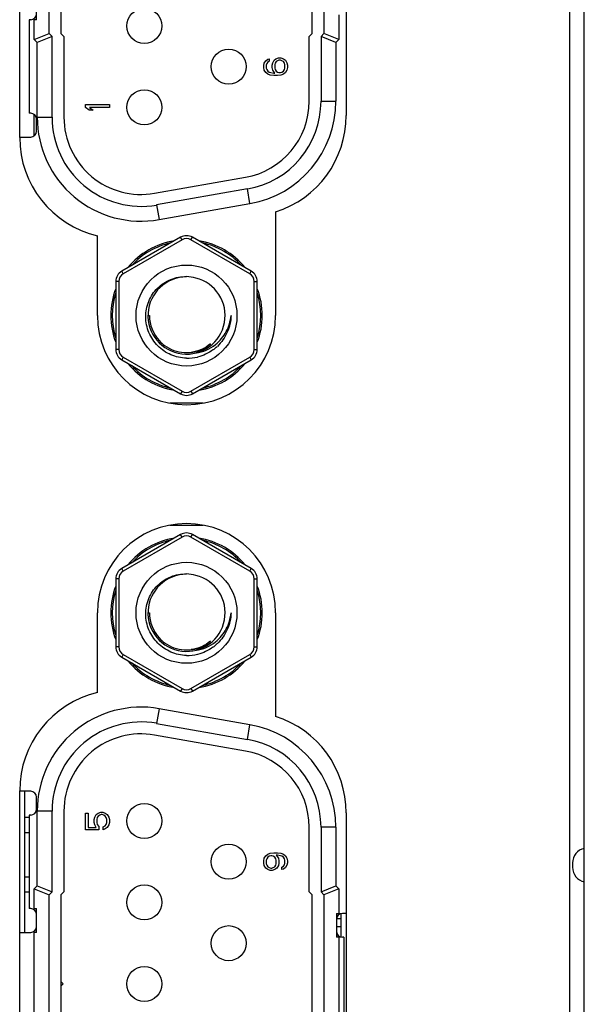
# Model space of a CAD drawing. Header units: millimetres. Extents: x 0 to 1189, y 0 to 841.
# Tile 13 of 50: x 88 to 107, y 489 to 522. Entities that reach past the tile are written whole.
import ezdxf

# ---------------------------------------------------------------- set-up
doc = ezdxf.new("R2010")
doc.units = ezdxf.units.MM
doc.header["$LTSCALE"] = 65.395
for name, color, linetype in [('C-1-338168-2-G-3D-SHAPE', 7, 'CONTINUOUS'), ('FRONT_CASE_15_DM-SHAPE', 7, 'CONTINUOUS'), ('MIO-5251-SHAPE', 7, 'CONTINUOUS'), ('MIO_5271U-SHAPE', 7, 'CONTINUOUS'), ('NUT_M3-SHAPE', 7, 'CONTINUOUS'), ('REAR_CASE-PC_15-SHAPE', 7, 'CONTINUOUS')]:
    doc.layers.add(name, color=color, linetype=linetype)

msp = doc.modelspace()

# ---------------------------------------------------------------- linework, layer by layer
at = {"layer": 'C-1-338168-2-G-3D-SHAPE', "color": 7, "linetype": 'Continuous'}
for p, q in [((89.29, 521.545), (89.29, 527.545)), ((89.69, 527.545), (89.69, 521.545)), ((98.15, 521.545), (98.15, 527.545)), ((98.55, 527.545), (98.55, 521.545)), ((88.87, 522.01), (88.87, 522.81)), ((99.05, 522.17), (99.05, 521.338)), ((88.67, 522.01), (88.62, 522.01)), ((88.62, 522.01), (88.62, 518.86)), ((88.87, 522.01), (88.79, 522.01)), ((88.79, 521.338), (88.79, 522.01)), ((88.79, 521.338), (89.29, 521.545)), ((89.39, 521.445), (89.29, 521.545)), ((89.69, 521.545), (89.79, 521.445)), ((98.05, 521.445), (98.15, 521.545)), ((98.55, 521.545), (98.45, 521.445)), ((99.05, 521.338), (98.55, 521.545)), ((88.79, 521.338), (88.89, 521.238)), ((89.39, 521.445), (88.89, 521.238)), ((88.89, 518.725), (88.89, 521.238)), ((89.39, 518.725), (89.39, 521.445)), ((89.79, 521.445), (89.79, 518.725)), ((98.05, 519.264), (98.05, 521.445)), ((98.45, 521.445), (98.45, 519.264)), ((98.95, 521.238), (98.45, 521.445)), ((98.95, 521.238), (99.05, 521.338)), ((98.95, 521.238), (98.95, 519.264)), ((96.52, 520.463), (96.537, 520.547)), ((96.537, 520.547), (96.588, 520.63)), ((96.588, 520.63), (96.656, 520.68)), ((96.622, 520.53), (96.605, 520.48)), ((96.605, 520.48), (96.605, 520.38)), ((96.656, 520.58), (96.622, 520.53)), ((96.656, 520.68), (96.707, 520.697)), ((96.707, 520.613), (96.656, 520.58)), ((96.707, 520.697), (96.707, 520.613)), ((96.809, 520.48), (96.826, 520.563)), ((96.809, 520.397), (96.809, 520.48)), ((96.826, 520.563), (96.877, 520.647)), ((96.877, 520.647), (96.928, 520.697)), ((96.911, 520.547), (96.894, 520.497)), ((96.894, 520.497), (96.894, 520.38)), ((96.945, 520.597), (96.911, 520.547)), ((96.928, 520.697), (97.013, 520.73)), ((96.979, 520.63), (96.945, 520.597)), ((97.03, 520.647), (96.979, 520.63)), ((97.013, 520.73), (97.098, 520.73)), ((97.081, 520.647), (97.03, 520.647)), ((97.132, 520.63), (97.081, 520.647)), ((97.098, 520.73), (97.183, 520.697)), ((97.183, 520.597), (97.132, 520.63)), ((97.183, 520.697), (97.252, 520.647)), ((97.218, 520.547), (97.183, 520.597)), ((97.235, 520.497), (97.218, 520.547)), ((97.235, 520.38), (97.235, 520.497)), ((97.252, 520.647), (97.303, 520.563)), ((97.303, 520.563), (97.32, 520.48)), ((97.32, 520.48), (97.32, 520.397)), ((96.52, 520.397), (96.52, 520.463)), ((96.537, 520.313), (96.52, 520.397)), ((96.588, 520.23), (96.537, 520.313)), ((96.656, 520.18), (96.588, 520.23)), ((96.605, 520.38), (96.622, 520.33)), ((96.622, 520.33), (96.656, 520.28)), ((96.656, 520.28), (96.707, 520.247)), ((96.741, 520.147), (96.656, 520.18)), ((96.707, 520.247), (96.758, 520.23)), ((96.86, 520.13), (96.741, 520.147)), ((96.758, 520.23), (96.86, 520.213)), ((96.826, 520.313), (96.809, 520.397)), ((96.894, 520.213), (96.826, 520.313)), ((96.86, 520.213), (96.894, 520.213)), ((96.894, 520.38), (96.911, 520.33)), ((96.911, 520.33), (96.945, 520.28)), ((96.945, 520.28), (96.979, 520.247)), ((96.979, 520.247), (97.03, 520.23)), ((97.098, 520.147), (96.979, 520.13)), ((97.03, 520.23), (97.081, 520.23)), ((97.081, 520.23), (97.132, 520.247)), ((97.183, 520.18), (97.098, 520.147)), ((97.132, 520.247), (97.183, 520.28)), ((97.183, 520.28), (97.218, 520.33)), ((97.252, 520.23), (97.183, 520.18)), ((97.218, 520.33), (97.235, 520.38)), ((97.303, 520.313), (97.252, 520.23)), ((97.32, 520.397), (97.303, 520.313)), ((96.979, 520.13), (96.86, 520.13)), ((90.52, 519.159), (91.32, 519.159)), ((90.52, 519.059), (90.52, 519.159)), ((91.32, 519.159), (91.32, 519.059)), ((98.45, 519.264), (98.95, 519.264)), ((88.67, 518.86), (88.62, 518.86)), ((90.639, 518.959), (90.52, 519.059)), ((90.775, 518.959), (90.639, 518.959)), ((91.32, 519.059), (90.656, 519.059)), ((90.656, 519.059), (90.775, 518.959)), ((88.87, 518.26), (88.87, 518.66)), ((88.89, 518.725), (89.39, 518.725)), ((88.3, 518.06), (88.67, 518.06)), ((92.841, 516.164), (95.901, 516.704)), ((95.971, 516.31), (92.911, 515.771)), ((96.057, 515.818), (95.971, 516.31)), ((92.911, 515.771), (92.997, 515.278)), ((92.997, 515.278), (96.057, 515.818)), ((94.483, 509.1), (93.356, 509.1)), ((93.356, 504.99), (94.483, 504.99)), ((92.997, 498.812), (92.911, 498.319)), ((96.057, 498.272), (92.997, 498.812)), ((92.911, 498.319), (95.971, 497.78)), ((95.971, 497.78), (96.057, 498.272)), ((95.901, 497.386), (92.841, 497.925)), ((88.67, 496.03), (88.3, 496.03)), ((88.87, 495.43), (88.87, 495.83)), ((89.39, 495.365), (88.89, 495.365)), ((88.89, 492.852), (88.89, 495.365)), ((89.39, 492.645), (89.39, 495.365)), ((89.79, 495.365), (89.79, 492.645)), ((90.52, 495.298), (90.605, 495.298)), ((90.52, 494.731), (90.52, 495.298)), ((90.605, 495.298), (90.605, 494.814)), ((90.877, 495.248), (90.945, 495.298)), ((90.945, 495.298), (91.03, 495.331)), ((91.03, 495.331), (91.098, 495.331)), ((91.098, 495.331), (91.183, 495.298)), ((91.183, 495.298), (91.252, 495.248)), ((88.67, 495.23), (88.62, 495.23)), ((88.62, 495.23), (88.62, 492.08)), ((90.809, 495.081), (90.826, 495.164)), ((90.809, 494.981), (90.809, 495.081)), ((90.826, 494.898), (90.809, 494.981)), ((90.826, 495.164), (90.877, 495.248)), ((90.911, 495.148), (90.894, 495.081)), ((90.894, 495.081), (90.894, 494.981)), ((90.894, 494.981), (90.911, 494.914)), ((90.945, 495.198), (90.911, 495.148)), ((90.996, 495.231), (90.945, 495.198)), ((91.047, 495.248), (90.996, 495.231)), ((91.081, 495.248), (91.047, 495.248)), ((91.132, 495.231), (91.081, 495.248)), ((91.183, 495.198), (91.132, 495.231)), ((91.218, 495.148), (91.183, 495.198)), ((91.235, 495.081), (91.218, 495.148)), ((91.218, 494.914), (91.235, 494.981)), ((91.235, 494.981), (91.235, 495.081)), ((91.252, 495.248), (91.303, 495.164)), ((91.303, 495.164), (91.32, 495.081)), ((91.32, 494.981), (91.303, 494.898)), ((91.32, 495.081), (91.32, 494.981)), ((90.962, 494.731), (90.52, 494.731)), ((90.605, 494.814), (90.877, 494.814)), ((90.877, 494.814), (90.826, 494.898)), ((90.911, 494.914), (90.962, 494.848)), ((90.962, 494.848), (90.962, 494.731)), ((91.115, 494.831), (91.183, 494.864)), ((91.115, 494.731), (91.115, 494.831)), ((91.183, 494.764), (91.115, 494.731)), ((91.183, 494.864), (91.218, 494.914)), ((91.252, 494.814), (91.183, 494.764)), ((91.303, 494.898), (91.252, 494.814)), ((98.05, 492.645), (98.05, 494.825)), ((98.95, 494.825), (98.45, 494.825)), ((98.45, 494.825), (98.45, 492.645)), ((98.95, 494.825), (98.95, 492.852)), ((96.741, 493.943), (96.86, 493.96)), ((96.86, 493.96), (96.979, 493.96)), ((96.979, 493.96), (97.098, 493.943)), ((96.52, 493.693), (96.537, 493.777)), ((96.52, 493.61), (96.52, 493.693)), ((96.537, 493.777), (96.588, 493.86)), ((96.588, 493.86), (96.656, 493.91)), ((96.622, 493.76), (96.605, 493.71)), ((96.605, 493.71), (96.605, 493.593)), ((96.656, 493.81), (96.622, 493.76)), ((96.656, 493.91), (96.741, 493.943)), ((96.707, 493.843), (96.656, 493.81)), ((96.758, 493.86), (96.707, 493.843)), ((96.792, 493.86), (96.758, 493.86)), ((96.843, 493.843), (96.792, 493.86)), ((96.894, 493.81), (96.843, 493.843)), ((96.928, 493.76), (96.894, 493.81)), ((96.945, 493.71), (96.928, 493.76)), ((96.979, 493.877), (96.945, 493.877)), ((96.945, 493.877), (97.013, 493.777)), ((96.945, 493.593), (96.945, 493.71)), ((97.081, 493.86), (96.979, 493.877)), ((97.013, 493.777), (97.03, 493.693)), ((97.03, 493.693), (97.03, 493.61)), ((97.132, 493.843), (97.081, 493.86)), ((97.098, 493.943), (97.183, 493.91)), ((97.183, 493.81), (97.132, 493.843)), ((97.183, 493.91), (97.252, 493.86)), ((97.218, 493.76), (97.183, 493.81)), ((97.235, 493.71), (97.218, 493.76)), ((97.235, 493.61), (97.235, 493.71)), ((97.252, 493.86), (97.303, 493.777)), ((97.303, 493.777), (97.32, 493.693)), ((97.32, 493.627), (97.303, 493.543)), ((97.32, 493.693), (97.32, 493.627)), ((96.537, 493.527), (96.52, 493.61)), ((96.588, 493.443), (96.537, 493.527)), ((96.656, 493.393), (96.588, 493.443)), ((96.605, 493.593), (96.622, 493.543)), ((96.622, 493.543), (96.656, 493.493)), ((96.656, 493.493), (96.707, 493.46)), ((96.741, 493.36), (96.656, 493.393)), ((96.707, 493.46), (96.758, 493.443)), ((96.809, 493.36), (96.741, 493.36)), ((96.758, 493.443), (96.792, 493.443)), ((96.792, 493.443), (96.843, 493.46)), ((96.894, 493.393), (96.809, 493.36)), ((96.843, 493.46), (96.894, 493.493)), ((96.894, 493.493), (96.928, 493.543)), ((96.962, 493.443), (96.894, 493.393)), ((96.928, 493.543), (96.945, 493.593)), ((97.013, 493.527), (96.962, 493.443)), ((97.03, 493.61), (97.013, 493.527)), ((97.132, 493.477), (97.183, 493.51)), ((97.132, 493.393), (97.132, 493.477)), ((97.183, 493.41), (97.132, 493.393)), ((97.183, 493.51), (97.218, 493.56)), ((97.252, 493.46), (97.183, 493.41)), ((97.218, 493.56), (97.235, 493.61)), ((97.303, 493.543), (97.252, 493.46)), ((88.89, 492.852), (88.79, 492.752)), ((88.79, 492.08), (88.79, 492.752)), ((88.79, 492.752), (89.29, 492.545)), ((88.89, 492.852), (89.39, 492.645)), ((89.29, 492.545), (89.39, 492.645)), ((89.79, 492.645), (89.69, 492.545)), ((98.15, 492.545), (98.05, 492.645)), ((98.45, 492.645), (98.95, 492.852)), ((98.45, 492.645), (98.55, 492.545)), ((99.05, 492.752), (98.55, 492.545)), ((99.05, 492.752), (98.95, 492.852)), ((99.05, 492.752), (99.05, 491.92)), ((89.29, 486.545), (89.29, 492.545)), ((89.69, 492.545), (89.69, 486.545)), ((98.15, 486.545), (98.15, 492.545)), ((98.55, 492.545), (98.55, 486.545)), ((88.67, 492.08), (88.62, 492.08)), ((88.79, 492.08), (88.87, 492.08)), ((88.87, 491.28), (88.87, 492.08)), ((98.97, 491.92), (99.05, 491.92)), ((98.97, 491.92), (98.97, 491.12)), ((99.12, 491.738), (98.97, 491.738)), ((99.12, 491.913), (99.12, 491.127)), ((99.3, 491.92), (99.17, 491.92)), ((99.12, 491.467), (98.97, 491.467)), ((88.3, 491.28), (88.67, 491.28)), ((88.87, 491.28), (88.79, 491.28)), ((88.79, 487.81), (88.79, 491.28)), ((99.05, 491.12), (98.97, 491.12)), ((99.05, 491.12), (99.05, 487.97)), ((99.22, 491.12), (99.17, 491.12)), ((99.22, 491.12), (99.22, 487.97)), ((89.77, 489.545), (89.69, 489.625)), ((89.69, 489.465), (89.77, 489.545))]:
    msp.add_line(p, q, dxfattribs=at)
for centre in [(92.497, 521.802), (95.342, 520.43), (92.497, 519.059), (92.497, 495.031), (95.342, 493.66), (92.497, 492.288), (95.342, 490.917), (92.497, 489.545)]:
    msp.add_circle(centre, 0.59, dxfattribs=at)
for centre, radius, start, end in [((88.67, 522.21), 0.2, 270, 0), ((95.45, 519.264), 2.6, 280, 0), ((95.45, 519.264), 3, 280, 0), ((95.45, 519.264), 3.5, 280, 0), ((88.67, 518.66), 0.2, 0, 90), ((92.39, 518.725), 3.5, 180, 280), ((92.39, 518.725), 3, 180, 280), ((92.39, 518.725), 2.6, 180, 280), ((88.67, 518.26), 0.2, 270, 0), ((93.92, 512.05), 2.55, 99.2675, 140.7192), ((93.92, 512.05), 2.55, 39.2749, 80.7304), ((93.92, 512.05), 2.5, 102.3364, 137.6286), ((93.92, 512.05), 2.5, 42.3384, 77.654), ((93.92, 512.05), 2.55, 159.2775, 200.7241), ((93.92, 512.05), 2.55, 339.2775, 20.7241), ((93.92, 512.05), 2.5, 162.3261, 197.6495), ((93.92, 512.05), 2.5, 342.3261, 17.6495), ((93.92, 512.05), 2.55, 219.2749, 260.7304), ((93.92, 512.05), 2.5, 222.3384, 257.654), ((93.92, 512.05), 2.55, 279.2675, 320.7192), ((93.92, 512.05), 2.5, 282.3364, 317.6286), ((93.92, 502.04), 2.55, 99.2675, 140.7192), ((93.92, 502.04), 2.5, 102.3364, 137.6286), ((93.92, 502.04), 2.55, 39.2749, 80.7304), ((93.92, 502.04), 2.5, 42.3384, 77.654), ((93.92, 502.04), 2.55, 159.2775, 200.7241), ((93.92, 502.04), 2.55, 339.2775, 20.7241), ((93.92, 502.04), 2.5, 162.3261, 197.6495), ((93.92, 502.04), 2.5, 342.3261, 17.6495), ((93.92, 502.04), 2.55, 219.2749, 260.7304), ((93.92, 502.04), 2.5, 222.3384, 257.654), ((93.92, 502.04), 2.55, 279.2675, 320.7192), ((93.92, 502.04), 2.5, 282.3364, 317.6286), ((92.39, 495.365), 3.5, 80, 180), ((92.39, 495.365), 3, 80, 180), ((95.45, 494.825), 3.5, 0, 80), ((92.39, 495.365), 2.6, 80, 180), ((95.45, 494.825), 3, 0, 80), ((95.45, 494.825), 2.6, 0, 80), ((88.67, 495.83), 0.2, 0, 90), ((88.67, 495.43), 0.2, 270, 0), ((88.67, 491.88), 0.2, 0, 90), ((99.17, 491.72), 0.2, 90, 180), ((88.67, 491.48), 0.2, 270, 0), ((99.17, 491.32), 0.2, 180, 270)]:
    msp.add_arc(centre, radius, start, end, dxfattribs=at)
at = {"layer": 'FRONT_CASE_15_DM-SHAPE', "color": 7, "linetype": 'Continuous'}
msp.add_line((106.92, 493.619), (106.92, 493.471), dxfattribs=at)
for centre, start, end in [((107.42, 493.619), 101.6056, 180), ((107.42, 493.471), 180, 258.3944)]:
    msp.add_arc(centre, 0.5, start, end, dxfattribs=at)
at = {"layer": 'MIO-5251-SHAPE', "color": 7, "linetype": 'Continuous'}
msp.add_line((88.47, 491.28), (88.47, 496.03), dxfattribs=at)
at = {"layer": 'MIO_5271U-SHAPE', "color": 7, "linetype": 'Continuous'}
for p, q in [((88.79, 518.101), (88.79, 518.819)), ((88.62, 495.143), (88.47, 495.143)), ((88.47, 494.643), (88.62, 494.643)), ((88.62, 493.143), (88.47, 493.143)), ((88.471, 492.643), (88.62, 492.643))]:
    msp.add_line(p, q, dxfattribs=at)
at = {"layer": 'NUT_M3-SHAPE', "color": 7, "linetype": 'Continuous'}
for p, q in [((93.72, 514.684), (91.738, 513.54)), ((93.77, 514.598), (91.788, 513.454)), ((93.77, 514.598), (93.72, 514.684)), ((94.07, 514.598), (94.12, 514.684)), ((96.051, 513.454), (94.07, 514.598)), ((96.101, 513.54), (94.12, 514.684)), ((91.788, 513.454), (91.738, 513.54)), ((96.051, 513.454), (96.101, 513.54)), ((91.638, 513.194), (91.538, 513.194)), ((91.538, 513.194), (91.538, 510.906)), ((91.638, 513.194), (91.638, 510.906)), ((96.201, 513.194), (96.301, 513.194)), ((96.201, 510.906), (96.201, 513.194)), ((96.301, 510.906), (96.301, 513.194)), ((92.632, 512.05), (92.67, 512.05)), ((91.638, 510.906), (91.538, 510.906)), ((96.201, 510.906), (96.301, 510.906)), ((91.788, 510.646), (91.738, 510.559)), ((91.738, 510.559), (93.72, 509.415)), ((91.788, 510.646), (93.77, 509.502)), ((94.07, 509.502), (96.051, 510.646)), ((94.12, 509.415), (96.101, 510.559)), ((96.051, 510.646), (96.101, 510.559)), ((93.77, 509.502), (93.72, 509.415)), ((94.07, 509.502), (94.12, 509.415)), ((93.72, 504.674), (91.738, 503.53)), ((93.77, 504.588), (91.788, 503.444)), ((93.77, 504.588), (93.72, 504.674)), ((94.07, 504.588), (94.12, 504.674)), ((96.051, 503.444), (94.07, 504.588)), ((96.101, 503.53), (94.12, 504.674)), ((91.788, 503.444), (91.738, 503.53)), ((96.051, 503.444), (96.101, 503.53)), ((91.638, 503.184), (91.538, 503.184)), ((91.538, 503.184), (91.538, 500.896)), ((91.638, 503.184), (91.638, 500.896)), ((96.201, 503.184), (96.301, 503.184)), ((96.201, 500.896), (96.201, 503.184)), ((96.301, 500.896), (96.301, 503.184)), ((92.632, 502.04), (92.67, 502.04)), ((91.638, 500.896), (91.538, 500.896)), ((91.788, 500.636), (91.738, 500.549)), ((91.788, 500.636), (93.77, 499.492)), ((94.07, 499.492), (96.051, 500.636)), ((96.051, 500.636), (96.101, 500.549)), ((96.201, 500.896), (96.301, 500.896)), ((91.738, 500.549), (93.72, 499.405)), ((94.12, 499.405), (96.101, 500.549)), ((93.77, 499.492), (93.72, 499.405)), ((94.07, 499.492), (94.12, 499.405))]:
    msp.add_line(p, q, dxfattribs=at)
for centre in [(93.92, 512.05), (93.92, 502.04)]:
    msp.add_circle(centre, 1.7, dxfattribs=at)
for centre, radius, start, end in [((93.92, 514.338), 0.4, 60, 120), ((93.92, 514.338), 0.3, 60, 120), ((91.938, 513.194), 0.4, 120, 180), ((95.901, 513.194), 0.4, 0, 60), ((91.938, 513.194), 0.3, 120, 180), ((93.92, 512.05), 1.3, 90, 76.077), ((93.879, 512.051), 1.309, 74.3331, 88.2181), ((95.901, 513.194), 0.3, 0, 60), ((93.92, 512.05), 1.25, 179.9996, 222.9916), ((93.922, 512.054), 1.255, 223.0321, 233.8282), ((91.938, 510.906), 0.4, 180, 240), ((91.938, 510.906), 0.3, 180, 240), ((93.92, 512.049), 1.249, 277.3093, 288.2141), ((93.95, 512.077), 1.466, 305.9145, 313.412), ((95.901, 510.906), 0.3, 300, 0), ((95.901, 510.906), 0.4, 300, 0), ((93.92, 512.052), 1.252, 266.4294, 277.3129), ((93.959, 512.062), 1.449, 268.4407, 283.4136), ((93.92, 509.762), 0.4, 240, 300), ((93.92, 509.762), 0.3, 240, 300), ((93.92, 504.328), 0.4, 60, 120), ((93.92, 504.328), 0.3, 60, 120), ((91.938, 503.184), 0.4, 120, 180), ((91.938, 503.184), 0.3, 120, 180), ((93.92, 502.04), 1.3, 90, 76.077), ((93.879, 502.041), 1.309, 74.3331, 88.2181), ((95.901, 503.184), 0.3, 0, 60), ((95.901, 503.184), 0.4, 0, 60), ((93.92, 502.04), 1.25, 179.9996, 222.9916), ((93.922, 502.044), 1.255, 223.0321, 233.8282), ((93.95, 502.067), 1.466, 305.9145, 313.412), ((91.938, 500.896), 0.4, 180, 240), ((91.938, 500.896), 0.3, 180, 240), ((93.92, 502.042), 1.252, 266.4294, 277.3129), ((93.959, 502.052), 1.449, 268.4407, 283.4136), ((93.92, 502.039), 1.249, 277.3093, 288.2141), ((95.901, 500.896), 0.3, 300, 0), ((95.901, 500.896), 0.4, 300, 0), ((93.92, 499.752), 0.4, 240, 300), ((93.92, 499.752), 0.3, 240, 300)]:
    msp.add_arc(centre, radius, start, end, dxfattribs=at)
for points, knots in [([(93.92, 510.613), (93.741, 510.618), (93.382, 510.697), (92.928, 511.005), (92.622, 511.461), (92.51, 512), (92.614, 512.54), (92.918, 512.999), (93.378, 513.301), (93.741, 513.365), (93.92, 513.36)], [0, 0, 0, 0, 0.124901, 0.250119, 0.375061, 0.50011, 0.625132, 0.75004, 0.875158, 1, 1, 1, 1]), ([(94.897, 511.073), (95.043, 511.191), (95.291, 511.491), (95.401, 511.862), (95.42, 512.05)], [0, 0, 0, 0, 0.499832, 1, 1, 1, 1]), ([(95.42, 512.05), (95.414, 511.857), (95.328, 511.469), (95.098, 511.144), (94.958, 511.012)], [0, 0, 0, 0, 0.500003, 1, 1, 1, 1]), ([(93.92, 500.603), (93.741, 500.608), (93.382, 500.687), (92.928, 500.995), (92.622, 501.451), (92.51, 501.99), (92.614, 502.53), (92.918, 502.989), (93.378, 503.291), (93.741, 503.355), (93.92, 503.35)], [0, 0, 0, 0, 0.124901, 0.250119, 0.375061, 0.50011, 0.625132, 0.75004, 0.875158, 1, 1, 1, 1]), ([(94.897, 501.063), (95.043, 501.181), (95.291, 501.481), (95.401, 501.852), (95.42, 502.04)], [0, 0, 0, 0, 0.499832, 1, 1, 1, 1]), ([(95.42, 502.04), (95.414, 501.847), (95.328, 501.459), (95.098, 501.134), (94.958, 501.002)], [0, 0, 0, 0, 0.500003, 1, 1, 1, 1])]:
    msp.add_open_spline(points, degree=3, knots=knots, dxfattribs=at)
for points in [[(93.182, 511.041), (93.371, 510.903), (93.608, 510.817), (93.842, 510.802)], [(94.421, 510.906), (94.313, 510.859), (94.198, 510.826), (94.081, 510.81)], [(94.232, 510.788), (94.471, 510.819), (94.709, 510.922), (94.897, 511.073)], [(94.722, 511.091), (94.589, 510.958), (94.421, 510.854), (94.244, 510.792)], [(94.81, 510.889), (94.657, 510.778), (94.479, 510.696), (94.295, 510.652)], [(94.31, 510.863), (94.459, 510.912), (94.601, 510.99), (94.722, 511.091)], [(94.722, 511.091), (94.631, 511.016), (94.529, 510.953), (94.421, 510.906)], [(93.182, 501.031), (93.371, 500.893), (93.608, 500.807), (93.842, 500.792)], [(94.232, 500.778), (94.471, 500.809), (94.709, 500.912), (94.897, 501.063)], [(94.722, 501.081), (94.589, 500.948), (94.421, 500.844), (94.244, 500.782)], [(94.31, 500.853), (94.459, 500.902), (94.601, 500.98), (94.722, 501.081)], [(94.722, 501.081), (94.631, 501.006), (94.529, 500.943), (94.421, 500.896)], [(94.421, 500.896), (94.313, 500.849), (94.198, 500.816), (94.081, 500.8)], [(94.81, 500.879), (94.657, 500.768), (94.479, 500.686), (94.295, 500.642)]]:
    msp.add_open_spline(points, degree=3, dxfattribs=at)
at = {"layer": 'REAR_CASE-PC_15-SHAPE', "color": 7, "linetype": 'Continuous'}
for p, q in [((107.32, 394.545), (107.32, 672.545)), ((106.82, 657.545), (106.82, 409.545)), ((88.3, 518.045), (88.3, 531.045)), ((99.3, 530.304), (99.3, 518.786)), ((96.92, 515.542), (96.92, 512.045)), ((90.92, 512.045), (90.92, 514.736)), ((90.92, 499.354), (90.92, 502.045)), ((96.92, 502.045), (96.92, 498.548)), ((88.3, 483.045), (88.3, 496.045)), ((99.3, 495.304), (99.3, 483.786))]:
    msp.add_line(p, q, dxfattribs=at)
for centre, radius, start, end in [((95.9, 518.786), 3.4, 287.4576, 0), ((91.7, 518.045), 3.4, 180, 256.7376), ((93.92, 512.045), 3, 180, 0), ((93.92, 502.045), 3, 0, 180), ((91.7, 496.045), 3.4, 103.2624, 180), ((95.9, 495.304), 3.4, 0, 72.5424)]:
    msp.add_arc(centre, radius, start, end, dxfattribs=at)

doc.saveas('drawing.dxf')
